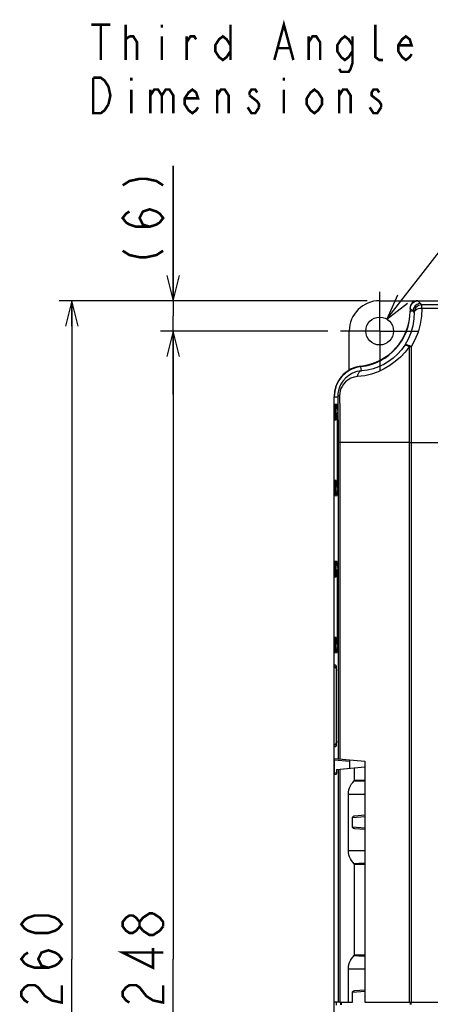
# Model space of a CAD drawing. Extents: x 31 to 410, y 32 to 287.
# Tile 10 of 41: x 31 to 64, y 197 to 275. Entities that reach past the tile are written whole.
import ezdxf

# ---------------------------------------------------------------- set-up
doc = ezdxf.new("R2010")
doc.units = 0
doc.header["$LTSCALE"] = 23.1
doc.linetypes.add('CENTER', pattern=[0.6, 0.375, -0.075, 0.075, -0.075])
doc.layers.get('0').update_dxf_attribs({"linetype": 'CONTINUOUS'})
for name, color, linetype in [('ALL_AXIS', 7, 'CONTINUOUS'), ('ALL_DIM', 7, 'CONTINUOUS'), ('ALL_FEATURES', 7, 'CONTINUOUS'), ('ALL_NOTE', 7, 'CONTINUOUS')]:
    doc.layers.add(name, color=color, linetype=linetype)
doc.dimstyles.get("Standard").update_dxf_attribs({"dimtxt": 2.5, "dimasz": 2.5, "dimexe": 1.25, "dimexo": 0.625, "dimtad": 1, "dimcen": 2.5, "dimazin": 3, "dimtfac": 1, "dimtmove": 0, "dimatfit": 3})

# ---------------------------------------------------------------- blocks, each defined once
blk = doc.blocks.new('_OPEN')
at = {"color": 0, "linetype": 'BYBLOCK'}
for p, q in [((0, 0), (-1, 0.25)), ((-1, -0.25), (0, 0)), ((-1, 0), (0, 0))]:
    blk.add_line(p, q, dxfattribs=at)
blk = doc.blocks.new('*D0')
at = {"layer": 'ALL_DIM', "color": 2, "linetype": 'CONTINUOUS'}
for p, q in [((58.547, 252.931), (34.257, 252.931)), ((35.257, 252.931), (35.257, 200.931)), ((35.257, 148.931), (35.257, 200.931)), ((61.836, 148.931), (34.257, 148.931))]:
    blk.add_line(p, q, dxfattribs=at)
at = {"layer": 'ALL_DIM', "color": 2, "linetype": 'CONTINUOUS', "xscale": 2, "yscale": 2, "zscale": 2}
for p, rotation in [((35.257, 252.931), 90), ((35.257, 148.931), 270)]:
    blk.add_blockref('_OPEN', p, dxfattribs=dict(at, rotation=rotation))
blk = doc.blocks.new('*D2')
at = {"layer": 'ALL_DIM', "color": 2, "linetype": 'CONTINUOUS'}
for p, q in [((43.257, 252.931), (43.257, 263.587)), ((43.257, 263.587), (43.257, 251.731)), ((58.547, 252.931), (42.257, 252.931)), ((43.257, 245.531), (43.257, 251.731)), ((55.447, 250.531), (42.257, 250.531)), ((43.257, 250.531), (43.257, 245.531))]:
    blk.add_line(p, q, dxfattribs=at)
at = {"layer": 'ALL_DIM', "color": 2, "linetype": 'CONTINUOUS', "xscale": 2, "yscale": 2, "zscale": 2}
for p, rotation in [((43.257, 252.931), 270), ((43.257, 250.531), 90)]:
    blk.add_blockref('_OPEN', p, dxfattribs=dict(at, rotation=rotation))
blk = doc.blocks.new('*D3')
at = {"layer": 'ALL_DIM', "color": 2, "linetype": 'CONTINUOUS'}
for p, q in [((55.447, 250.531), (42.257, 250.531)), ((43.257, 250.531), (43.257, 200.931)), ((43.257, 151.331), (43.257, 200.931)), ((55.447, 151.331), (42.257, 151.331))]:
    blk.add_line(p, q, dxfattribs=at)
at = {"layer": 'ALL_DIM', "color": 2, "linetype": 'CONTINUOUS', "xscale": 2, "yscale": 2, "zscale": 2}
for p, rotation in [((43.257, 250.531), 90), ((43.257, 151.331), 270)]:
    blk.add_blockref('_OPEN', p, dxfattribs=dict(at, rotation=rotation))

msp = doc.modelspace()

# ---------------------------------------------------------------- linework, layer by layer
at = {"layer": 'ALL_AXIS', "color": 7, "linetype": 'CENTER'}
for q in [(59.547, 253.631), (56.447, 250.531), (59.547, 247.431), (62.647, 250.531)]:
    msp.add_line((59.547, 250.531), q, dxfattribs=at)
at = {"layer": 'ALL_AXIS', "color": 7, "linetype": 'CONTINUOUS'}
for p, q in [((57.077, 209.516), (57.077, 213.945)), ((57.077, 197.531), (57.077, 200.145)), ((56.409, 197.531), (57.399, 197.531))]:
    msp.add_line(p, q, dxfattribs=at)
at = {"layer": 'ALL_DIM', "color": 2, "linetype": 'CONTINUOUS', "const_width": 0.2}
for points in [[(39.257, 262.039), (39.791, 262.383), (40.591, 262.555), (41.124, 262.555), (41.924, 262.383), (42.457, 262.039)], [(41.391, 258.771), (40.857, 258.943), (40.591, 259.459), (40.857, 259.975), (41.391, 260.147), (41.924, 259.975), (42.191, 259.803), (42.457, 259.459), (42.191, 259.115), (41.924, 258.943), (41.391, 258.771), (40.324, 258.771), (39.791, 258.943), (39.524, 259.115), (39.257, 259.459), (39.524, 259.803), (39.791, 259.975)], [(39.257, 256.879), (39.791, 256.535), (40.591, 256.363), (41.124, 256.363), (41.924, 256.535), (42.457, 256.879)], [(40.857, 203.167), (40.591, 203.511), (40.591, 203.855), (40.857, 204.199), (41.124, 204.371), (41.391, 204.543), (41.657, 204.543)], [(41.657, 204.543), (42.191, 204.199), (42.457, 203.855), (42.457, 203.511)], [(34.457, 203.683), (34.191, 203.339), (33.924, 203.167), (33.391, 202.995), (32.324, 202.995), (31.791, 203.167), (31.524, 203.339), (31.257, 203.683), (31.524, 204.027), (31.791, 204.199), (32.324, 204.371), (33.391, 204.371), (33.924, 204.199), (34.191, 204.027), (34.457, 203.683)], [(40.591, 203.511), (40.324, 203.167), (40.057, 202.995), (39.791, 202.995), (39.524, 203.167), (39.257, 203.511), (39.257, 203.855), (39.524, 204.199), (39.791, 204.371), (40.057, 204.371), (40.324, 204.199), (40.591, 203.855)], [(42.457, 203.511), (42.191, 203.167), (41.924, 202.995), (41.657, 202.823), (41.391, 202.823), (40.857, 203.167)], [(33.391, 200.243), (32.857, 200.415), (32.591, 200.931), (32.857, 201.447), (33.391, 201.619), (33.924, 201.447), (34.191, 201.275), (34.457, 200.931), (34.191, 200.587), (33.924, 200.415), (33.391, 200.243), (32.324, 200.243), (31.791, 200.415), (31.524, 200.587), (31.257, 200.931), (31.524, 201.275), (31.791, 201.447)], [(42.457, 201.447), (39.257, 201.447), (41.657, 200.243), (41.657, 201.791)], [(31.791, 197.491), (31.524, 197.663), (31.257, 198.007), (31.257, 198.351), (31.524, 198.695), (31.791, 198.867), (32.324, 198.867), (32.591, 198.695), (32.857, 198.351), (33.124, 198.007), (33.657, 197.663), (34.457, 197.491), (34.457, 198.867)], [(39.791, 197.491), (39.524, 197.663), (39.257, 198.007), (39.257, 198.351), (39.524, 198.695), (39.791, 198.867), (40.324, 198.867), (40.591, 198.695), (40.857, 198.351), (41.124, 198.007), (41.657, 197.663), (42.457, 197.491), (42.457, 198.867)]]:
    msp.add_lwpolyline(points, dxfattribs=at)
at = {"layer": 'ALL_FEATURES', "color": 7, "linetype": 'CONTINUOUS'}
for p, q in [((59.547, 252.931), (108.347, 252.931)), ((62.556, 252.92), (105.337, 252.92)), ((61.947, 252.331), (61.947, 252.1)), ((61.957, 252.321), (61.957, 252.1)), ((57.147, 247.448), (57.147, 250.531)), ((55.947, 156.531), (55.947, 245.347)), ((55.957, 224.131), (55.957, 245.347)), ((56.211, 244.612), (56.1, 244.622)), ((56.1, 243.639), (56.123, 243.641)), ((56.125, 243.931), (56.131, 243.969)), ((56.235, 244.051), (56.237, 244.051)), ((56.24, 243.826), (56.24, 243.731)), ((56.24, 243.731), (56.24, 238.516)), ((56.123, 238.62), (56.1, 238.622)), ((56.125, 238.33), (56.125, 238.503)), ((56.125, 238.33), (56.131, 238.292)), ((56.237, 238.21), (56.235, 238.21)), ((56.1, 237.639), (56.211, 237.649)), ((56.211, 232.212), (56.1, 232.222)), ((56.1, 231.239), (56.123, 231.241)), ((56.125, 231.531), (56.131, 231.569)), ((56.235, 231.651), (56.237, 231.651)), ((56.24, 231.426), (56.24, 231.331)), ((56.24, 231.331), (56.24, 226.116)), ((56.123, 226.22), (56.1, 226.222)), ((56.125, 225.93), (56.125, 226.103)), ((56.125, 225.93), (56.131, 225.892)), ((56.237, 225.81), (56.235, 225.81)), ((56.1, 225.239), (56.211, 225.249)), ((55.947, 224.531), (55.957, 224.53)), ((56.126, 218.131), (56.126, 223.731)), ((55.947, 217.331), (55.957, 217.331)), ((55.957, 197.531), (55.957, 217.731)), ((55.977, 215.618), (55.977, 216.643)), ((55.983, 216.762), (58.387, 216.552)), ((58.387, 216.552), (58.387, 197.531)), ((56.12, 215.511), (55.983, 215.499)), ((56.126, 215.792), (56.126, 215.631)), ((56.132, 215.912), (58.387, 216.11)), ((57.566, 215.081), (57.566, 216.038)), ((57.399, 211.351), (57.399, 212.11)), ((57.585, 212.239), (58.387, 212.31)), ((58.387, 211.152), (57.585, 211.222)), ((57.566, 201.281), (57.566, 208.38)), ((57.585, 198.439), (58.387, 198.51)), ((57.399, 197.531), (57.399, 198.31)), ((56.409, 197.531), (55.957, 197.531)), ((56.147, 197.28), (56.147, 197.531)), ((58.387, 197.531), (71.027, 197.531))]:
    msp.add_line(p, q, dxfattribs=at)
at = {"layer": 'ALL_FEATURES', "color": 9, "linetype": 'CONTINUOUS'}
for p, q in [((62.556, 252.92), (62.777, 252.699)), ((61.957, 252.321), (62.178, 252.1)), ((62.178, 252.1), (61.957, 252.1)), ((62.875, 252.319), (62.875, 252.601)), ((105.019, 252.601), (62.875, 252.601)), ((105.019, 252.319), (62.875, 252.319)), ((61.868, 249.289), (61.868, 197.531)), ((62.026, 249.297), (62.026, 197.531)), ((59.315, 248.101), (59.315, 248.073)), ((58.105, 247.392), (58.066, 247.72)), ((58.203, 247.78), (58.203, 247.757)), ((58.4, 247.814), (58.4, 247.795)), ((59.118, 248.021), (59.118, 248)), ((55.957, 245.347), (56.238, 245.347)), ((56.238, 245.347), (56.251, 244.155)), ((55.978, 244.504), (55.978, 243.757)), ((56.087, 244.504), (55.978, 244.504)), ((56.188, 244.724), (55.991, 244.742)), ((56.087, 244.504), (56.087, 243.757)), ((56.221, 244.492), (56.087, 244.504)), ((56.231, 244.281), (56.23, 244.322)), ((56.232, 244.262), (56.231, 244.281)), ((56.087, 243.757), (55.978, 243.757)), ((55.991, 243.519), (56.113, 243.53)), ((56.126, 243.761), (56.087, 243.757)), ((56.119, 243.564), (56.113, 243.53)), ((56.122, 243.601), (56.124, 243.65)), ((56.125, 243.931), (56.188, 243.937)), ((56.125, 243.77), (56.125, 243.931)), ((56.125, 243.931), (56.125, 243.931)), ((56.125, 243.77), (56.125, 243.77)), ((56.199, 243.731), (56.199, 238.531)), ((56.199, 243.731), (56.24, 243.731)), ((56.236, 244.11), (56.235, 244.13)), ((56.237, 244.059), (56.236, 244.11)), ((56.239, 243.923), (56.238, 243.984)), ((56.239, 243.906), (56.239, 243.923)), ((56.24, 243.731), (56.24, 243.744)), ((56.24, 238.531), (56.24, 243.731)), ((56.261, 241.731), (56.261, 216.738)), ((56.409, 241.731), (56.261, 241.731)), ((56.409, 241.731), (56.409, 216.725)), ((61.868, 241.731), (56.409, 241.731)), ((61.868, 241.731), (70.947, 241.731)), ((55.978, 238.504), (55.978, 237.757)), ((56.087, 238.504), (55.978, 238.504)), ((56.113, 238.731), (55.991, 238.742)), ((56.087, 238.504), (56.087, 237.757)), ((56.126, 238.5), (56.087, 238.504)), ((56.119, 238.699), (56.113, 238.731)), ((56.125, 238.491), (56.125, 238.503)), ((56.125, 238.33), (56.125, 238.491)), ((56.125, 238.491), (56.125, 238.491)), ((56.134, 238.286), (56.125, 238.33)), ((56.188, 238.324), (56.125, 238.33)), ((56.125, 238.33), (56.125, 238.33)), ((56.157, 238.249), (56.134, 238.286)), ((56.193, 238.222), (56.157, 238.249)), ((56.235, 238.21), (56.193, 238.222)), ((56.24, 238.531), (56.199, 238.531)), ((56.229, 237.926), (56.231, 237.98)), ((56.231, 237.98), (56.233, 238.024)), ((56.234, 238.086), (56.236, 238.152)), ((56.236, 238.152), (56.237, 238.218)), ((56.238, 238.294), (56.239, 238.338)), ((56.238, 238.289), (56.238, 238.294)), ((56.239, 238.338), (56.239, 238.363)), ((56.24, 238.516), (56.24, 238.531)), ((56.087, 237.757), (55.978, 237.757)), ((55.991, 237.519), (56.188, 237.537)), ((56.221, 237.769), (56.087, 237.757)), ((56.225, 237.83), (56.226, 237.862)), ((55.978, 232.104), (55.978, 231.357)), ((56.087, 232.104), (55.978, 232.104)), ((56.188, 232.324), (55.991, 232.342)), ((56.087, 232.104), (56.087, 231.357)), ((56.221, 232.092), (56.087, 232.104)), ((56.231, 231.881), (56.23, 231.922)), ((56.232, 231.862), (56.231, 231.881)), ((56.087, 231.357), (55.978, 231.357)), ((55.991, 231.119), (56.113, 231.13)), ((56.126, 231.361), (56.087, 231.357)), ((56.119, 231.164), (56.113, 231.13)), ((56.122, 231.201), (56.124, 231.25)), ((56.125, 231.531), (56.188, 231.537)), ((56.125, 231.37), (56.125, 231.531)), ((56.125, 231.531), (56.125, 231.531)), ((56.125, 231.37), (56.125, 231.37)), ((56.199, 231.331), (56.199, 226.131)), ((56.199, 231.331), (56.24, 231.331)), ((56.236, 231.71), (56.235, 231.73)), ((56.237, 231.659), (56.236, 231.71)), ((56.239, 231.523), (56.238, 231.584)), ((56.239, 231.506), (56.239, 231.523)), ((56.24, 231.331), (56.24, 231.344)), ((56.24, 226.131), (56.24, 231.331)), ((56.113, 226.331), (55.991, 226.342)), ((56.119, 226.299), (56.113, 226.331)), ((55.978, 226.104), (55.978, 225.357)), ((56.087, 226.104), (55.978, 226.104)), ((56.087, 226.104), (56.087, 225.357)), ((56.126, 226.1), (56.087, 226.104)), ((56.125, 226.091), (56.125, 226.103)), ((56.125, 225.93), (56.125, 226.091)), ((56.125, 226.091), (56.125, 226.091)), ((56.134, 225.886), (56.125, 225.93)), ((56.188, 225.924), (56.125, 225.93)), ((56.125, 225.93), (56.125, 225.93)), ((56.157, 225.849), (56.134, 225.886)), ((56.193, 225.822), (56.157, 225.849)), ((56.235, 225.81), (56.193, 225.822)), ((56.24, 226.131), (56.199, 226.131)), ((56.237, 225.83), (56.22, 225.843)), ((56.229, 225.526), (56.231, 225.58)), ((56.231, 225.58), (56.233, 225.624)), ((56.234, 225.686), (56.236, 225.752)), ((56.236, 225.752), (56.237, 225.818)), ((56.238, 225.894), (56.239, 225.938)), ((56.238, 225.889), (56.238, 225.894)), ((56.239, 225.938), (56.239, 225.963)), ((56.24, 226.116), (56.24, 226.131)), ((56.087, 225.357), (55.978, 225.357)), ((55.991, 225.119), (56.188, 225.137)), ((56.221, 225.369), (56.087, 225.357)), ((56.225, 225.43), (56.226, 225.462)), ((56.099, 224.131), (55.957, 224.131)), ((56.123, 223.931), (56.12, 223.992)), ((56.126, 223.731), (56.127, 223.731)), ((56.127, 218.131), (56.127, 223.731)), ((56.12, 217.869), (56.123, 217.932)), ((56.126, 218.131), (56.127, 218.131)), ((55.957, 217.731), (56.099, 217.731)), ((57.159, 216.539), (55.977, 216.643)), ((56.126, 215.631), (55.977, 215.618)), ((56.261, 215.924), (56.261, 197.531)), ((56.409, 215.937), (56.409, 197.531)), ((57.531, 215.007), (57.894, 214.995)), ((57.894, 214.995), (58.387, 214.979)), ((57.077, 213.945), (58.387, 213.945)), ((57.399, 212.11), (58.387, 212.195)), ((58.387, 211.266), (57.399, 211.351)), ((57.077, 209.516), (58.387, 209.516)), ((57.531, 201.207), (57.894, 201.195)), ((57.894, 201.195), (58.387, 201.179)), ((57.077, 200.145), (58.387, 200.145)), ((57.399, 198.31), (58.387, 198.395)), ((56.464, 197.531), (56.464, 197.308)), ((56.513, 197.531), (56.513, 197.309)), ((61.947, 197.531), (61.947, 197.339)), ((61.999, 197.531), (61.999, 197.339))]:
    msp.add_line(p, q, dxfattribs=at)
at = {"layer": 'ALL_FEATURES', "color": 7, "linetype": 'CONTINUOUS'}
for points in [[(61.957, 252.321), (61.972, 252.454), (62.017, 252.581), (62.088, 252.695), (62.183, 252.789), (62.296, 252.861), (62.423, 252.905), (62.556, 252.92)], [(56.202, 244.674), (56.202, 244.675), (56.202, 244.674), (56.204, 244.666), (56.206, 244.653), (56.209, 244.635), (56.211, 244.612), (56.214, 244.585), (56.217, 244.553), (56.219, 244.516), (56.222, 244.474), (56.225, 244.428), (56.227, 244.377), (56.23, 244.322), (56.232, 244.262), (56.234, 244.198), (56.235, 244.13), (56.237, 244.059), (56.238, 243.984)], [(56.121, 243.596), (56.12, 243.579), (56.119, 243.568), (56.118, 243.564)], [(56.125, 243.931), (56.125, 243.739), (56.125, 243.703), (56.124, 243.671), (56.123, 243.642), (56.122, 243.616), (56.121, 243.596)], [(56.131, 243.969), (56.154, 244.009), (56.191, 244.038), (56.235, 244.051)], [(56.238, 243.984), (56.239, 243.906), (56.24, 243.826)], [(56.118, 238.699), (56.118, 238.7), (56.118, 238.698)], [(56.118, 238.698), (56.119, 238.69), (56.12, 238.678), (56.121, 238.662)], [(56.121, 238.662), (56.122, 238.643), (56.123, 238.62), (56.124, 238.595)], [(56.124, 238.595), (56.124, 238.567), (56.125, 238.536), (56.125, 238.503)], [(56.131, 238.292), (56.154, 238.252), (56.191, 238.223), (56.235, 238.21)], [(56.238, 238.289), (56.237, 238.218), (56.236, 238.15), (56.234, 238.086), (56.233, 238.024), (56.231, 237.966), (56.228, 237.912), (56.226, 237.862), (56.224, 237.816), (56.221, 237.774), (56.219, 237.736), (56.216, 237.702), (56.214, 237.672), (56.211, 237.647), (56.208, 237.625), (56.206, 237.608), (56.204, 237.595), (56.202, 237.588), (56.202, 237.587)], [(56.24, 238.516), (56.24, 238.438), (56.239, 238.363), (56.238, 238.289)], [(56.202, 232.274), (56.202, 232.275), (56.202, 232.274), (56.204, 232.266), (56.206, 232.253), (56.209, 232.235), (56.211, 232.212), (56.214, 232.185), (56.217, 232.153), (56.219, 232.116), (56.222, 232.074), (56.225, 232.028), (56.227, 231.977), (56.23, 231.922), (56.232, 231.862), (56.234, 231.798), (56.235, 231.73), (56.237, 231.659), (56.238, 231.584)], [(56.121, 231.196), (56.12, 231.179), (56.119, 231.168), (56.118, 231.164)], [(56.125, 231.531), (56.125, 231.339), (56.125, 231.303), (56.124, 231.271), (56.123, 231.242), (56.122, 231.216), (56.121, 231.196)], [(56.131, 231.569), (56.154, 231.609), (56.191, 231.638), (56.235, 231.651)], [(56.238, 231.584), (56.239, 231.506), (56.24, 231.426)], [(56.118, 226.299), (56.118, 226.3), (56.118, 226.298)], [(56.118, 226.298), (56.119, 226.29), (56.12, 226.278), (56.121, 226.262)], [(56.121, 226.262), (56.122, 226.243), (56.123, 226.22), (56.124, 226.195)], [(56.124, 226.195), (56.124, 226.167), (56.125, 226.136), (56.125, 226.103)], [(56.131, 225.892), (56.154, 225.852), (56.191, 225.823), (56.235, 225.81)], [(56.238, 225.889), (56.237, 225.818), (56.236, 225.75), (56.234, 225.686), (56.233, 225.624), (56.231, 225.566), (56.228, 225.512), (56.226, 225.462), (56.224, 225.416), (56.221, 225.374), (56.219, 225.336), (56.216, 225.302), (56.214, 225.272), (56.211, 225.247), (56.208, 225.225), (56.206, 225.208), (56.204, 225.195), (56.202, 225.188), (56.202, 225.187)], [(56.24, 226.116), (56.24, 226.038), (56.239, 225.963), (56.238, 225.889)], [(56.122, 223.936), (56.096, 223.94), (56.04, 223.969), (55.996, 224.013), (55.967, 224.069), (55.957, 224.131)], [(56.112, 224.069), (56.112, 224.068), (56.113, 224.061), (56.115, 224.046), (56.117, 224.023), (56.119, 223.993), (56.121, 223.955), (56.123, 223.909), (56.125, 223.855), (56.126, 223.794), (56.126, 223.731)], [(55.957, 217.731), (55.967, 217.792), (55.996, 217.848), (56.04, 217.892), (56.096, 217.921), (56.122, 217.925)], [(56.126, 218.131), (56.126, 218.058), (56.125, 217.995), (56.123, 217.941), (56.121, 217.895), (56.118, 217.858), (56.116, 217.829), (56.114, 217.808), (56.112, 217.796), (56.112, 217.793)], [(55.977, 216.643), (55.977, 216.68), (55.978, 216.713), (55.979, 216.739), (55.981, 216.756), (55.983, 216.762)], [(57.161, 216.659), (57.16, 216.653), (57.159, 216.636), (57.159, 216.61), (57.159, 216.577), (57.159, 216.002)], [(55.983, 215.499), (55.981, 215.505), (55.979, 215.522), (55.978, 215.548), (55.977, 215.581), (55.977, 215.618)], [(56.126, 215.631), (56.126, 215.594), (56.125, 215.561), (56.123, 215.534), (56.122, 215.517), (56.12, 215.511)], [(56.132, 215.912), (56.13, 215.906), (56.129, 215.889), (56.127, 215.863), (56.126, 215.829), (56.126, 215.792)], [(57.077, 213.945), (57.087, 214.124), (57.119, 214.299), (57.17, 214.465), (57.237, 214.619), (57.32, 214.759), (57.418, 214.888), (57.531, 215.007)], [(57.531, 215.007), (57.55, 215.029), (57.562, 215.054), (57.566, 215.081)], [(57.399, 212.11), (57.405, 212.14), (57.423, 212.169), (57.452, 212.195), (57.489, 212.216), (57.534, 212.231), (57.585, 212.239)], [(57.585, 211.222), (57.534, 211.23), (57.489, 211.246), (57.452, 211.266), (57.423, 211.292), (57.405, 211.321), (57.399, 211.351)], [(57.531, 208.454), (57.418, 208.573), (57.32, 208.702), (57.237, 208.843), (57.169, 208.997), (57.119, 209.163), (57.087, 209.337), (57.077, 209.516)], [(57.566, 208.38), (57.562, 208.407), (57.55, 208.432), (57.531, 208.454)], [(57.077, 200.145), (57.087, 200.324), (57.119, 200.499), (57.17, 200.665), (57.237, 200.819), (57.32, 200.959), (57.418, 201.088), (57.531, 201.207)], [(57.531, 201.207), (57.55, 201.229), (57.562, 201.254), (57.566, 201.281)], [(57.399, 198.31), (57.405, 198.34), (57.423, 198.369), (57.452, 198.395), (57.489, 198.416), (57.534, 198.431), (57.585, 198.439)]]:
    msp.add_lwpolyline(points, dxfattribs=at)
at = {"layer": 'ALL_FEATURES', "color": 9, "linetype": 'CONTINUOUS'}
for points in [[(62.276, 252.013), (62.255, 251.485), (62.169, 250.938), (62.016, 250.397), (61.801, 249.885), (61.53, 249.406)], [(62.875, 252.319), (62.849, 251.707), (62.75, 251.073), (62.576, 250.445), (62.332, 249.852), (62.026, 249.297)], [(62.777, 252.699), (62.623, 252.678), (62.478, 252.618), (62.354, 252.523), (62.259, 252.399), (62.199, 252.255), (62.178, 252.1)], [(62.178, 252.1), (62.227, 252.057), (62.276, 252.013)], [(62.875, 252.601), (62.743, 252.586), (62.618, 252.542), (62.505, 252.473), (62.411, 252.38), (62.339, 252.268), (62.293, 252.144), (62.276, 252.013)], [(62.875, 252.319), (62.725, 252.308), (62.584, 252.277), (62.462, 252.228), (62.366, 252.165), (62.303, 252.092), (62.276, 252.013)], [(62.777, 252.699), (62.826, 252.65), (62.875, 252.601)], [(61.868, 249.289), (61.549, 248.866), (61.184, 248.471), (60.782, 248.115), (60.351, 247.803), (59.898, 247.538), (59.415, 247.314), (58.901, 247.136), (58.362, 247.007), (57.798, 246.932)], [(61.53, 249.406), (61.261, 249.041), (60.955, 248.701), (60.616, 248.394), (60.253, 248.126), (59.872, 247.899), (59.465, 247.709), (59.032, 247.558), (58.578, 247.451), (58.105, 247.392)], [(62.026, 249.297), (61.893, 249.364), (61.769, 249.41), (61.663, 249.433), (61.581, 249.432), (61.53, 249.406)], [(61.868, 249.289), (61.746, 249.352), (61.644, 249.394), (61.57, 249.413), (61.53, 249.406)], [(62.026, 249.297), (61.946, 249.295), (61.868, 249.289)], [(58.105, 247.392), (57.748, 247.328), (57.414, 247.206), (57.113, 247.033), (56.855, 246.821), (56.647, 246.585), (56.489, 246.341), (56.375, 246.095), (56.297, 245.85), (56.252, 245.601), (56.238, 245.347)], [(57.798, 246.932), (57.824, 247.07), (57.871, 247.191), (57.936, 247.289), (58.016, 247.357), (58.105, 247.392)], [(57.798, 246.932), (57.53, 246.888), (57.278, 246.799), (57.05, 246.673), (56.854, 246.518), (56.695, 246.345), (56.575, 246.166), (56.487, 245.985), (56.429, 245.805), (56.394, 245.622), (56.385, 245.435)], [(56.385, 245.435), (56.309, 245.409), (56.26, 245.379), (56.238, 245.347)], [(56.385, 245.435), (56.398, 244.214), (56.406, 242.976), (56.409, 241.731)], [(55.991, 244.742), (55.987, 244.734), (55.984, 244.71), (55.982, 244.672), (55.98, 244.623), (55.978, 244.566), (55.978, 244.504)], [(56.1, 244.622), (56.057, 244.634), (56.022, 244.661), (55.999, 244.698), (55.991, 244.742)], [(56.1, 244.622), (56.094, 244.619), (56.09, 244.607), (56.087, 244.588), (56.085, 244.564), (56.085, 244.535), (56.087, 244.504)], [(56.208, 244.647), (56.198, 244.705), (56.188, 244.724)], [(56.203, 244.67), (56.196, 244.681), (56.188, 244.724)], [(56.219, 244.516), (56.217, 244.555), (56.208, 244.647)], [(56.227, 244.377), (56.225, 244.431), (56.222, 244.474)], [(55.978, 243.757), (55.978, 243.695), (55.98, 243.638), (55.982, 243.589), (55.984, 243.551), (55.987, 243.527), (55.991, 243.519)], [(56.1, 243.639), (56.057, 243.627), (56.022, 243.601), (55.999, 243.563), (55.991, 243.519)], [(56.087, 243.757), (56.085, 243.726), (56.085, 243.698)], [(56.085, 243.698), (56.087, 243.673), (56.09, 243.654), (56.094, 243.643), (56.1, 243.639)], [(56.113, 243.53), (56.116, 243.539), (56.119, 243.563), (56.122, 243.601)], [(56.124, 243.65), (56.125, 243.708), (56.125, 243.77)], [(56.235, 244.051), (56.193, 244.039), (56.157, 244.013), (56.134, 243.975), (56.125, 243.931)], [(56.237, 244.031), (56.22, 244.018), (56.196, 243.98), (56.188, 243.937)], [(56.188, 243.937), (56.191, 243.93), (56.194, 243.909), (56.196, 243.877), (56.198, 243.834), (56.199, 243.784), (56.199, 243.731)], [(56.251, 244.155), (56.259, 242.947), (56.261, 241.731)], [(55.991, 238.742), (55.987, 238.734), (55.984, 238.71), (55.982, 238.672), (55.98, 238.623), (55.978, 238.566), (55.978, 238.504)], [(56.1, 238.622), (56.057, 238.634), (56.022, 238.661), (55.999, 238.698), (55.991, 238.742)], [(56.1, 238.622), (56.094, 238.619), (56.09, 238.607), (56.087, 238.588), (56.085, 238.564)], [(56.085, 238.564), (56.085, 238.535), (56.087, 238.504)], [(56.122, 238.661), (56.119, 238.699), (56.116, 238.723), (56.113, 238.731)], [(56.125, 238.536), (56.125, 238.553), (56.124, 238.611), (56.122, 238.661)], [(56.199, 238.531), (56.199, 238.477), (56.198, 238.427), (56.196, 238.384), (56.194, 238.352), (56.191, 238.331), (56.188, 238.324)], [(56.237, 238.23), (56.22, 238.243), (56.196, 238.281), (56.188, 238.324)], [(55.978, 237.757), (55.978, 237.695), (55.98, 237.638), (55.982, 237.589), (55.984, 237.551), (55.987, 237.527), (55.991, 237.519)], [(56.1, 237.639), (56.057, 237.627), (56.022, 237.601), (55.999, 237.563), (55.991, 237.519)], [(56.087, 237.757), (56.085, 237.726), (56.085, 237.698), (56.087, 237.673), (56.09, 237.654), (56.094, 237.643), (56.1, 237.639)], [(56.188, 237.537), (56.198, 237.557), (56.208, 237.614)], [(56.203, 237.591), (56.196, 237.58), (56.188, 237.537)], [(56.208, 237.614), (56.217, 237.706), (56.225, 237.83)], [(55.991, 232.342), (55.987, 232.334), (55.984, 232.31), (55.982, 232.272), (55.98, 232.223), (55.978, 232.166), (55.978, 232.104)], [(56.1, 232.222), (56.057, 232.234), (56.022, 232.261), (55.999, 232.298), (55.991, 232.342)], [(56.1, 232.222), (56.094, 232.219), (56.09, 232.207), (56.087, 232.188), (56.085, 232.164), (56.085, 232.135), (56.087, 232.104)], [(56.208, 232.247), (56.198, 232.305), (56.188, 232.324)], [(56.203, 232.27), (56.196, 232.281), (56.188, 232.324)], [(56.219, 232.116), (56.217, 232.155), (56.208, 232.247)], [(56.227, 231.977), (56.225, 232.031), (56.222, 232.074)], [(55.978, 231.357), (55.978, 231.295), (55.98, 231.238), (55.982, 231.189), (55.984, 231.151), (55.987, 231.127), (55.991, 231.119)], [(56.1, 231.239), (56.057, 231.227), (56.022, 231.201), (55.999, 231.163), (55.991, 231.119)], [(56.087, 231.357), (56.085, 231.326), (56.085, 231.298)], [(56.085, 231.298), (56.087, 231.273), (56.09, 231.254), (56.094, 231.243), (56.1, 231.239)], [(56.113, 231.13), (56.116, 231.139), (56.119, 231.163), (56.122, 231.201)], [(56.124, 231.25), (56.125, 231.308), (56.125, 231.37)], [(56.235, 231.651), (56.193, 231.639), (56.157, 231.613), (56.134, 231.575), (56.125, 231.531)], [(56.237, 231.631), (56.22, 231.618), (56.196, 231.58), (56.188, 231.537)], [(56.188, 231.537), (56.191, 231.53), (56.194, 231.509), (56.196, 231.477), (56.198, 231.434), (56.199, 231.384), (56.199, 231.331)], [(55.991, 226.342), (55.987, 226.334), (55.984, 226.31), (55.982, 226.272), (55.98, 226.223), (55.978, 226.166), (55.978, 226.104)], [(56.1, 226.222), (56.057, 226.234), (56.022, 226.261), (55.999, 226.298), (55.991, 226.342)], [(56.122, 226.261), (56.119, 226.299), (56.116, 226.323), (56.113, 226.331)], [(56.1, 226.222), (56.094, 226.219), (56.09, 226.207), (56.087, 226.188), (56.085, 226.164)], [(56.085, 226.164), (56.085, 226.135), (56.087, 226.104)], [(56.125, 226.136), (56.125, 226.153), (56.124, 226.211), (56.122, 226.261)], [(56.199, 226.131), (56.199, 226.077), (56.198, 226.027), (56.196, 225.984), (56.194, 225.952), (56.191, 225.931), (56.188, 225.924)], [(56.22, 225.843), (56.196, 225.881), (56.188, 225.924)], [(55.978, 225.357), (55.978, 225.295), (55.98, 225.238), (55.982, 225.189), (55.984, 225.151), (55.987, 225.127), (55.991, 225.119)], [(56.1, 225.239), (56.057, 225.227), (56.022, 225.201), (55.999, 225.163), (55.991, 225.119)], [(56.087, 225.357), (56.085, 225.326), (56.085, 225.298), (56.087, 225.273), (56.09, 225.254), (56.094, 225.243), (56.1, 225.239)], [(56.188, 225.137), (56.198, 225.157), (56.208, 225.214)], [(56.203, 225.191), (56.196, 225.18), (56.188, 225.137)], [(56.208, 225.214), (56.217, 225.306), (56.225, 225.43)], [(56.12, 223.992), (56.116, 224.046), (56.111, 224.09), (56.105, 224.119), (56.099, 224.131)], [(56.113, 224.06), (56.108, 224.069), (56.099, 224.131)], [(56.127, 223.731), (56.126, 223.797), (56.125, 223.864), (56.123, 223.931)], [(56.099, 217.731), (56.105, 217.742), (56.111, 217.771), (56.116, 217.815), (56.12, 217.869)], [(56.113, 217.801), (56.108, 217.792), (56.099, 217.731)], [(56.123, 217.932), (56.125, 217.998), (56.126, 218.065), (56.127, 218.131)], [(57.566, 215.081), (58.268, 215.059), (58.387, 215.055)], [(58.387, 208.482), (57.894, 208.466), (57.531, 208.454)], [(58.387, 208.406), (57.917, 208.391), (57.566, 208.38)], [(57.566, 201.281), (58.268, 201.259), (58.387, 201.255)]]:
    msp.add_lwpolyline(points, dxfattribs=at)
at = {"layer": 'ALL_FEATURES', "color": 7, "linetype": 'CONTINUOUS'}
msp.add_circle((59.547, 250.531), 1.1, dxfattribs=at)
for centre, radius, start, end in [((59.547, 250.531), 2.4, 90, 180), ((62.547, 252.331), 0.6, 90, 180), ((57.547, 252.131), 4.4, 276.75633, 359.60013), ((57.547, 252.1), 4.4, 276.75633, 360), ((57.547, 252.1), 4.41, 276.75633, 360), ((58.347, 245.347), 2.4, 96.75633, 180), ((58.347, 245.347), 2.39, 96.75633, 180), ((58.347, 245.378), 2.4, 96.75633, 171.78902)]:
    msp.add_arc(centre, radius, start, end, dxfattribs=at)
at = {"layer": 'ALL_NOTE', "color": 2, "linetype": 'CONTINUOUS'}
msp.add_line((60.114, 251.473), (64.445, 257.048), dxfattribs=at)
at = {"layer": 'ALL_NOTE', "color": 2, "linetype": 'CONTINUOUS', "const_width": 0.2}
for points in [[(36.784, 274.74), (38.289, 274.74)], [(37.536, 274.74), (37.536, 271.94)], [(39.493, 271.94), (39.493, 274.74)], [(42.352, 274.74), (42.352, 274.506)], [(47.77, 274.74), (47.77, 271.94)], [(51.232, 271.94), (51.984, 274.74), (52.737, 271.94)], [(59.81, 271.94), (59.509, 271.94), (59.208, 272.173), (59.208, 274.74)], [(39.493, 273.573), (39.794, 273.807)], [(39.794, 273.807), (40.095, 273.807), (40.396, 273.34), (40.396, 271.94)], [(42.352, 273.807), (42.352, 271.94)], [(44.309, 273.34), (44.61, 273.807), (44.911, 273.807), (45.061, 273.573)], [(44.309, 271.94), (44.309, 273.807)], [(47.77, 272.64), (47.469, 272.173), (47.168, 271.94), (46.867, 272.173), (46.566, 272.64), (46.566, 273.106), (46.867, 273.573), (47.168, 273.807), (47.469, 273.573), (47.77, 273.106)], [(53.941, 273.34), (54.242, 273.807), (54.543, 273.807), (54.844, 273.34), (54.844, 271.94)], [(53.941, 271.94), (53.941, 273.807)], [(57.402, 272.64), (57.101, 272.173), (56.8, 271.94), (56.499, 272.173), (56.198, 272.64), (56.198, 273.106), (56.499, 273.573), (56.8, 273.807), (57.101, 273.573), (57.402, 273.106)], [(57.402, 273.807), (57.402, 271.707), (57.252, 271.24), (57.101, 271.006), (56.499, 271.006), (56.349, 271.24)], [(62.068, 272.406), (61.917, 272.173), (61.616, 271.94), (61.315, 272.173), (61.014, 272.64), (61.014, 273.106), (61.315, 273.573), (61.616, 273.807), (61.917, 273.573), (62.068, 273.106), (61.014, 273.106)], [(51.533, 272.873), (52.436, 272.873)], [(38.138, 268.44), (37.837, 267.973), (37.536, 267.74), (36.934, 267.74), (36.934, 270.54)], [(36.934, 270.54), (37.536, 270.54), (37.837, 270.306), (37.988, 270.073), (38.138, 269.84), (38.289, 269.14), (38.138, 268.44)], [(39.944, 270.54), (39.944, 270.306)], [(51.984, 270.54), (51.984, 270.306)], [(39.944, 269.607), (39.944, 267.74)], [(41.449, 269.14), (41.75, 269.607), (42.051, 269.607), (42.352, 269.14), (42.352, 267.74)], [(41.449, 269.607), (41.449, 267.74)], [(42.352, 269.14), (42.653, 269.607), (42.954, 269.607), (43.255, 269.14), (43.255, 267.74)], [(45.212, 268.206), (45.061, 267.973), (44.76, 267.74), (44.459, 267.973), (44.158, 268.44), (44.158, 268.906), (44.459, 269.373), (44.76, 269.607), (45.061, 269.373), (45.212, 268.906), (44.158, 268.906)], [(46.717, 269.14), (47.018, 269.607), (47.319, 269.607), (47.62, 269.14), (47.62, 267.74)], [(46.717, 267.74), (46.717, 269.607)], [(49.877, 269.373), (49.727, 269.607), (49.426, 269.607), (49.275, 269.373), (49.275, 269.14)], [(49.275, 269.14), (49.877, 268.673), (50.028, 268.44), (50.028, 268.206)], [(51.984, 269.607), (51.984, 267.74)], [(54.994, 268.44), (54.693, 267.973), (54.392, 267.74), (54.091, 267.973), (53.79, 268.44), (53.79, 268.906), (54.091, 269.373), (54.392, 269.607), (54.693, 269.373), (54.994, 268.906), (54.994, 268.44)], [(56.349, 269.14), (56.65, 269.607), (56.951, 269.607), (57.252, 269.14), (57.252, 267.74)], [(56.349, 267.74), (56.349, 269.607)], [(59.509, 269.373), (59.359, 269.607), (59.058, 269.607), (58.907, 269.373), (58.907, 269.14), (59.208, 268.906), (59.509, 268.673), (59.66, 268.44), (59.66, 268.206)], [(50.028, 268.206), (49.727, 267.74), (49.426, 267.74), (49.275, 267.973), (49.125, 268.206)], [(59.66, 268.206), (59.359, 267.74), (59.058, 267.74), (58.907, 267.973), (58.757, 268.206)]]:
    msp.add_lwpolyline(points, dxfattribs=at)
at = {"layer": 'ALL_NOTE', "color": 2, "linetype": 'CONTINUOUS'}
msp.add_lwpolyline([(60.946, 253.359), (60.114, 251.473), (61.736, 252.746)], dxfattribs=at)

# ---------------------------------------------------------------- dimensions: what is measured, and where the dimension line sits
at = {"layer": 'ALL_DIM', "color": 2, "linetype": 'CONTINUOUS'}
for base, p1, p2, angle, picture, middle in [((43.257, 252.931), (55.447, 250.531), (58.547, 252.931), 90, '*D2', (42.457, 255.331)), ((35.257, 148.931), (58.547, 252.931), (61.836, 148.931), 270, '*D0', (34.457, 196.803)), ((43.257, 151.331), (55.447, 250.531), (55.447, 151.331), 270, '*D3', (42.457, 196.803))]:
    dim = msp.add_linear_dim(base=base, p1=p1, p2=p2, angle=angle, dimstyle='Standard', dxfattribs=at)
    dim.commit()
    dim.dimension.update_dxf_attribs({"geometry": picture, "text_midpoint": middle, "dimtype": 128})

doc.saveas('drawing.dxf')
